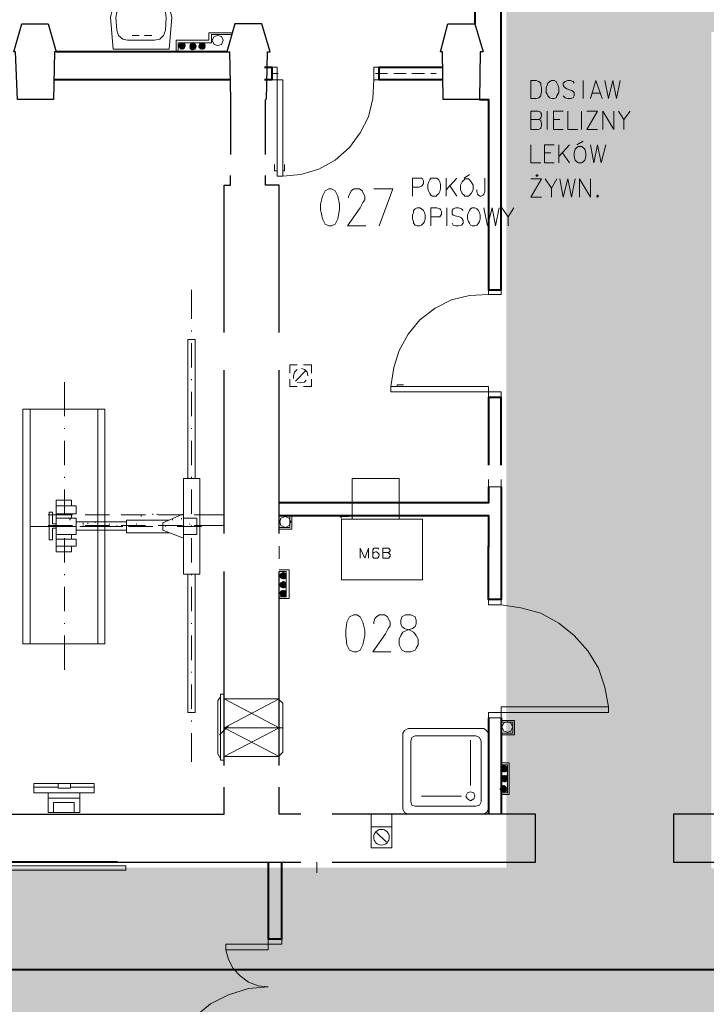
# Model space of a CAD drawing. Header units: millimetres. Extents: x 1 to 17496, y 1 to 30809.
# Tile 29 of 256: x 8907 to 9548, y 4939 to 5858. Entities that reach past the tile are written whole.
import ezdxf

# ---------------------------------------------------------------- set-up
doc = ezdxf.new("R2010")
doc.units = ezdxf.units.MM
doc.linetypes.add('CENTER', pattern=[2, 1.25, -0.25, 0.25, -0.25])
doc.layers.add('0_Przyz_instalacja do central', color=1, linetype='Continuous', lineweight=40)
doc.layers.add('N_SSP_ewakuacja', color=4, linetype='CENTER', lineweight=40)
doc.layers.add('PDF _Geometria', color=7, linetype='Continuous')

msp = doc.modelspace()

# ---------------------------------------------------------------- hatches: boundary and pattern name
at = {"layer": 'N_SSP_ewakuacja', "transparency": 33554457}
h = msp.add_hatch(color=51, dxfattribs=at)
h.dxf.hatch_style = 1
h.paths.add_polyline_path([(6454.08, 5066.87), (6453.99, 5052.9), (6453.99, 4775.48), (9408.52, 4775.48), (9408.52, 4041.96), (9204.46, 4041.96), (9204.46, 3752.55), (9627.24, 3752.55), (9627.24, 4061.96), (9667.25, 4061.96), (9667.25, 4771.48), (13332.18, 4771.48), (13332.18, 4647.44), (13550.9, 4647.44), (13550.9, 4999.53), (13314.84, 4999.53), (13314.84, 5063.55), (12355.93, 5063.55), (12355.93, 5004.87), (12082.53, 5004.87), (12082.53, 5059.55), (10704.85, 5059.55), (10704.85, 5774.4), (10878.22, 5774.4), (10878.22, 6054.47), (10775.29, 6054.47), (10775.29, 6054.6), (10522.93, 6054.6), (10522.93, 5775.2), (10324.13, 5775.2), (10324.13, 5353.59), (10533.35, 5353.59), (10533.35, 5066.16), (9552.26, 5066.16), (9552.26, 5846.74), (9606.89, 5846.74), (9606.89, 6307.65), (9361.06, 6307.65), (9361.06, 5066.87)])

# ---------------------------------------------------------------- linework, layer by layer
at = {"layer": '0_Przyz_instalacja do central'}
msp.add_lwpolyline([(10538.86, 5307.81), (10558.5, 5307.81), (10558.5, 5054.53), (10558.3, 5054.53), (10558.3, 5050.97), (10558.39, 5050.97), (10558.39, 4971.37), (6510.83, 4971.37), (6510.83, 5041.03), (6510.83, 4971.48), (3646.7, 4971.48), (3646.7, 5045.76)], dxfattribs=at)
at = {"layer": 'PDF _Geometria', "lineweight": 40}
for points in [[(9335.84, 5783.68), (9344.26, 5783.68), (9344.26, 5605.97), (9356.05, 5605.97), (9356.05, 5883.9), (9331.63, 5883.9), (9331.63, 5854.42)], [(9100.02, 5828.31), (8940.84, 5828.31)], [(9135.39, 5814), (9142.13, 5814), (9142.13, 5802.21), (9135.39, 5802.21)], [(9302.15, 5802.21), (9242.35, 5802.21), (9242.35, 5814), (9302.15, 5814)], [(9102.54, 5802.21), (8938.31, 5802.21)], [(9356.05, 5442.58), (9356.05, 5505.74), (9344.26, 5505.74), (9344.26, 5442.58)], [(9344.26, 5422.36), (9344.26, 5407.2), (9148.87, 5407.2)], [(9356.05, 5422.36), (9356.05, 5365.93)], [(9148.87, 5395.41), (9344.26, 5395.41), (9344.26, 5365.93)], [(9356.05, 5367.83), (9356.05, 5317.08), (9344.26, 5317.08), (9344.26, 5366.9)], [(9344.26, 5206.75), (9344.26, 5116.64)], [(9356.05, 5206.75), (9356.05, 5116.64)], [(8998.11, 5072), (8874.3, 5072), (8874.3, 5116.64), (8894.51, 5116.64)], [(9138.76, 5072), (9138.76, 5000.41), (9151.39, 5000.41), (9151.39, 5072)]]:
    msp.add_lwpolyline(points, dxfattribs=at)
at = {"layer": 'PDF _Geometria', "lineweight": 18}
for points in [[(8993.9, 5830.84), (8991.37, 5860.32), (8993.05, 5867.06), (8998.11, 5872.95), (9005.69, 5875.48), (9034.32, 5875.48), (9041.9, 5872.95), (9046.96, 5867.9), (9048.64, 5860.32), (9046.11, 5830.84)], [(9007.37, 5839.26), (9032.64, 5839.26), (9037.69, 5840.11), (9041.06, 5843.47), (9042.75, 5848.53), (9043.59, 5860.32), (9042.75, 5865.37), (9039.38, 5868.74), (9034.32, 5870.43), (9005.69, 5870.43), (9000.63, 5868.74), (8997.27, 5865.37), (8996.42, 5860.32), (8997.27, 5848.53), (8998.95, 5843.47), (9003.16, 5840.11)], [(9061.27, 5834.21), (9060.43, 5835.89), (9058.75, 5836.74), (9056.22, 5835.89), (9055.38, 5834.21), (9056.22, 5831.68), (9058.75, 5830.84), (9060.43, 5831.68)], [(9071.38, 5833.37), (9070.54, 5835.05), (9068.01, 5835.89), (9066.33, 5835.05), (9065.49, 5833.37), (9066.33, 5830.84), (9068.01, 5830), (9070.54, 5830.84)], [(9079.8, 5833.37), (9078.96, 5835.89), (9077.28, 5836.74), (9074.75, 5835.89), (9073.91, 5833.37), (9074.75, 5831.68), (9077.28, 5830.84), (9078.96, 5831.68)], [(9096.65, 5839.26), (9094.96, 5842.63), (9091.59, 5843.47), (9088.23, 5842.63), (9086.54, 5839.26), (9088.23, 5835.05), (9091.59, 5834.21), (9094.96, 5835.05)], [(9068.85, 5830.84), (9065.49, 5834.21), (9068.85, 5830.84), (9065.49, 5834.21)], [(9152.23, 5712.09), (9152.23, 5802.21), (9142.13, 5802.21), (9142.13, 5814), (9147.18, 5814), (9147.18, 5712.09)], [(9242.35, 5802.21), (9242.35, 5814), (9237.3, 5814), (9237.3, 5802.21)], [(9383.85, 5784.52), (9383.85, 5801.36), (9388.9, 5801.36), (9391.43, 5800.52), (9393.11, 5798.84), (9393.11, 5797.15), (9393.95, 5794.63), (9393.95, 5790.41), (9393.11, 5788.73), (9393.11, 5787.05), (9391.43, 5785.36), (9388.9, 5784.52)], [(9403.22, 5801.36), (9401.53, 5800.52), (9399.85, 5798.84), (9399.01, 5797.15), (9398.16, 5794.63), (9398.16, 5790.41), (9399.01, 5788.73), (9399.85, 5787.05), (9401.53, 5785.36), (9403.22, 5784.52), (9405.74, 5784.52), (9407.43, 5785.36), (9408.27, 5787.05), (9409.11, 5788.73), (9409.96, 5790.41), (9409.96, 5794.63), (9409.11, 5797.15), (9408.27, 5798.84), (9407.43, 5800.52), (9405.74, 5801.36)], [(9428.48, 5739.88), (9426.8, 5739.04), (9425.12, 5737.35), (9424.27, 5733.99), (9424.27, 5730.62), (9425.12, 5727.25), (9426.8, 5725.56), (9428.48, 5724.72), (9431.01, 5724.72), (9432.7, 5725.56), (9434.38, 5727.25), (9435.22, 5730.62), (9435.22, 5733.99), (9434.38, 5737.35), (9432.7, 5739.04), (9431.01, 5739.88)], [(9292.04, 5710.4), (9290.36, 5710.4), (9289.52, 5708.72), (9288.67, 5707.03), (9287.83, 5704.51), (9287.83, 5700.3), (9288.67, 5697.77), (9289.52, 5696.09), (9290.36, 5694.4), (9292.04, 5693.56), (9295.41, 5693.56), (9296.25, 5694.4), (9297.94, 5696.09), (9298.78, 5697.77), (9299.62, 5700.3), (9299.62, 5704.51), (9298.78, 5707.03), (9297.94, 5708.72), (9296.25, 5710.4)], [(9322.36, 5709.56), (9321.52, 5708.72), (9319.84, 5707.03), (9318.15, 5703.67), (9318.15, 5699.45), (9319.84, 5696.09), (9321.52, 5694.4), (9322.36, 5693.56), (9325.73, 5693.56), (9326.57, 5694.4), (9328.26, 5696.09), (9329.94, 5699.45), (9329.94, 5703.67), (9328.26, 5707.03), (9326.57, 5708.72), (9325.73, 5709.56)], [(9390.58, 5712.93), (9389.74, 5712.93), (9389.74, 5713.77), (9388.9, 5712.93), (9388.9, 5712.09), (9389.74, 5712.09)], [(9195.19, 5700.3), (9191.82, 5698.61), (9189.29, 5693.56), (9187.61, 5685.98), (9187.61, 5680.93), (9189.29, 5672.5), (9191.82, 5667.45), (9195.19, 5665.77), (9197.71, 5665.77), (9201.08, 5667.45), (9203.61, 5672.5), (9205.29, 5680.93), (9205.29, 5685.98), (9203.61, 5693.56), (9201.08, 5698.61), (9197.71, 5700.3)], [(9446.17, 5694.4), (9445.33, 5693.56), (9446.17, 5692.72), (9447.01, 5693.56)], [(9277.73, 5682.61), (9276.04, 5681.77), (9274.36, 5680.08), (9274.36, 5678.4), (9273.51, 5675.87), (9273.51, 5672.5), (9274.36, 5669.98), (9274.36, 5668.29), (9276.04, 5666.61), (9277.73, 5665.77), (9280.25, 5665.77), (9281.94, 5666.61), (9283.62, 5668.29), (9284.46, 5669.98), (9285.31, 5672.5), (9285.31, 5675.87), (9284.46, 5678.4), (9283.62, 5680.08), (9281.94, 5681.77), (9280.25, 5682.61)], [(9329.1, 5682.61), (9327.42, 5681.77), (9326.57, 5680.08), (9325.73, 5678.4), (9324.89, 5675.87), (9324.89, 5672.5), (9325.73, 5669.98), (9326.57, 5668.29), (9327.42, 5666.61), (9329.1, 5665.77), (9331.63, 5665.77), (9333.31, 5666.61), (9335, 5668.29), (9335.84, 5669.98), (9336.68, 5672.5), (9336.68, 5675.87), (9335.84, 5678.4), (9335, 5680.08), (9333.31, 5681.77), (9331.63, 5682.61)], [(9356.05, 5601.76), (9356.05, 5605.97), (9344.26, 5605.97), (9344.26, 5601.76)], [(9253.3, 5515.85), (9344.26, 5515.85), (9344.26, 5505.74), (9356.05, 5505.74), (9356.05, 5510.8), (9253.3, 5510.8)], [(8986.32, 5275.82), (8986.32, 5494.79), (8909.67, 5494.79), (8909.67, 5275.82)], [(9074.75, 5340.67), (9074.75, 5429.94), (9059.59, 5429.94), (9059.59, 5340.67)], [(9260.88, 5392.04), (9260.88, 5429.94), (9217.09, 5429.94), (9217.09, 5392.04)], [(8959.37, 5397.1), (8959.37, 5404.68), (8940.84, 5404.68), (8940.84, 5397.1)], [(9059.59, 5397.1), (9040.22, 5388.67), (9040.22, 5381.94), (9059.59, 5374.36)], [(9159.81, 5389.52), (9158.13, 5392.88), (9154.76, 5394.57), (9150.55, 5392.88), (9149.71, 5389.52), (9150.55, 5386.15), (9154.76, 5384.46), (9158.13, 5386.15)], [(9168.24, 5395.41), (9185.92, 5395.41)], [(8959.37, 5377.72), (8959.37, 5392.88), (8940.84, 5392.88), (8940.84, 5377.72)], [(9006.53, 5381.94), (9006.53, 5389.52), (8959.37, 5389.52), (8959.37, 5381.94)], [(9072.22, 5377.72), (9072.22, 5392.88), (9059.59, 5392.88), (9059.59, 5377.72)], [(9282.78, 5335.61), (9282.78, 5392.04), (9206.98, 5392.04), (9206.98, 5335.61)], [(8959.37, 5366.78), (8959.37, 5373.51), (8940.84, 5373.51), (8940.84, 5366.78)], [(9155.6, 5338.98), (9154.76, 5341.51), (9153.08, 5342.35), (9150.55, 5341.51), (9149.71, 5338.98), (9150.55, 5337.3), (9153.08, 5336.46), (9154.76, 5337.3)], [(9155.6, 5330.56), (9154.76, 5333.09), (9153.08, 5333.93), (9150.55, 5333.09), (9149.71, 5330.56), (9150.55, 5328.88), (9153.08, 5328.03), (9154.76, 5328.88)], [(9155.6, 5322.98), (9154.76, 5324.66), (9153.08, 5325.51), (9150.55, 5324.66), (9149.71, 5322.98), (9150.55, 5320.45), (9153.08, 5319.61), (9154.76, 5320.45)], [(9155.6, 5323.82), (9152.23, 5319.61), (9155.6, 5323.82), (9152.23, 5320.45), (9155.6, 5323.82), (9151.39, 5320.45)], [(9356.05, 5312.03), (9356.05, 5317.08), (9344.26, 5317.08), (9344.26, 5312.03)], [(9218.77, 5302.77), (9214.56, 5301.08), (9212.03, 5296.03), (9211.19, 5288.45), (9211.19, 5283.4), (9212.03, 5274.97), (9214.56, 5269.92), (9218.77, 5268.24), (9221.3, 5268.24), (9224.67, 5269.92), (9227.19, 5274.97), (9228.88, 5283.4), (9228.88, 5288.45), (9227.19, 5296.03), (9224.67, 5301.08), (9221.3, 5302.77)], [(9266.78, 5302.77), (9263.41, 5301.08), (9262.57, 5297.71), (9262.57, 5294.34), (9263.41, 5291.82), (9265.93, 5290.13), (9270.99, 5288.45), (9274.36, 5286.76), (9276.88, 5283.4), (9278.57, 5280.03), (9278.57, 5274.97), (9276.88, 5271.6), (9276.04, 5269.92), (9271.83, 5268.24), (9266.78, 5268.24), (9263.41, 5269.92), (9262.57, 5271.6), (9260.88, 5274.97), (9260.88, 5280.03), (9262.57, 5283.4), (9264.25, 5286.76), (9268.46, 5288.45), (9273.51, 5290.13), (9276.04, 5291.82), (9276.88, 5294.34), (9276.88, 5297.71), (9276.04, 5301.08), (9271.83, 5302.77)], [(9148.87, 5170.54), (9148.87, 5224.44), (9097.49, 5224.44), (9097.49, 5170.54)], [(9456.28, 5216.86), (9356.05, 5216.86), (9356.05, 5206.75), (9344.26, 5206.75), (9344.26, 5211.81), (9456.28, 5211.81)], [(9367, 5198.33), (9365.32, 5201.7), (9361.95, 5203.38), (9358.58, 5201.7), (9356.9, 5198.33), (9358.58, 5194.12), (9361.95, 5193.28), (9365.32, 5194.12)], [(9269.3, 5116.64), (9340.05, 5116.64), (9342.58, 5118.32), (9344.26, 5121.69), (9344.26, 5192.44), (9342.58, 5194.96), (9340.05, 5196.65), (9269.3, 5196.65), (9265.93, 5194.96), (9264.25, 5192.44), (9264.25, 5121.69), (9265.93, 5118.32)], [(9276.04, 5124.22), (9332.47, 5124.22), (9335.84, 5125.06), (9337.52, 5128.43), (9337.52, 5184.86), (9335.84, 5188.22), (9332.47, 5189.91), (9276.04, 5189.91), (9272.67, 5188.22), (9271.83, 5184.86), (9271.83, 5128.43), (9272.67, 5125.06)], [(9361.95, 5158.75), (9361.11, 5161.27), (9358.58, 5162.12), (9356.9, 5161.27), (9356.05, 5158.75), (9356.9, 5157.06), (9358.58, 5156.22), (9361.11, 5157.06)], [(9359.42, 5162.12), (9356.05, 5157.9), (9359.42, 5162.12), (9356.05, 5158.75), (9359.42, 5162.12), (9356.05, 5158.75)], [(9358.58, 5162.12), (9356.05, 5158.75), (9358.58, 5162.12), (9356.05, 5159.59)], [(9361.95, 5150.32), (9361.11, 5152.01), (9359.42, 5152.85), (9356.9, 5152.01), (9356.05, 5150.32), (9356.9, 5147.8), (9359.42, 5146.96), (9361.11, 5147.8)], [(9361.95, 5150.32), (9359.42, 5146.96), (9361.95, 5150.32), (9358.58, 5146.96), (9361.95, 5150.32), (9358.58, 5146.96)], [(8976.21, 5136.85), (8976.21, 5145.27), (8919.78, 5145.27), (8919.78, 5136.85)], [(8962.73, 5118.32), (8962.73, 5136.85), (8933.26, 5136.85), (8933.26, 5118.32)], [(8954.31, 5141.06), (8954.31, 5145.27), (8942.52, 5145.27), (8942.52, 5141.06)], [(9327.42, 5137.69), (9324.89, 5136.85), (9323.21, 5133.48), (9324.89, 5130.95), (9327.42, 5129.27), (9330.79, 5130.95), (9331.63, 5133.48), (9330.79, 5136.85)], [(9361.11, 5140.22), (9360.26, 5142.74), (9358.58, 5143.59), (9356.05, 5142.74), (9355.21, 5140.22), (9356.05, 5138.53), (9358.58, 5137.69), (9360.26, 5138.53)], [(9361.11, 5141.06), (9357.74, 5137.69), (9361.11, 5141.06), (9357.74, 5137.69), (9361.11, 5141.06), (9357.74, 5137.69)], [(8957.68, 5118.32), (8957.68, 5127.58), (8938.31, 5127.58), (8938.31, 5118.32)], [(9254.14, 5085.47), (9254.14, 5104.84), (9234.77, 5104.84), (9234.77, 5085.47)], [(9005.69, 5064.42), (9005.69, 5068.63), (8856.61, 5068.63), (8856.61, 5064.42)], [(9138.76, 5035.78), (9138.76, 5017.25)], [(9151.39, 5017.25), (9151.39, 5035.78)]]:
    msp.add_lwpolyline(points, close=True, dxfattribs=at)
at = {"layer": 'PDF _Geometria', "lineweight": 25}
for points in [[(8904.62, 5783.68), (8902.94, 5828.31), (8901.25, 5828.31), (8908.83, 5854.42), (8921.47, 5854.42), (8933.26, 5854.42), (8940.84, 5828.31), (8939.15, 5828.31), (8938.31, 5783.68)], [(9302.15, 5783.68), (9301.31, 5828.31), (9299.62, 5828.31), (9306.36, 5854.42), (9318.99, 5854.42), (9331.63, 5854.42), (9339.21, 5828.31), (9336.68, 5828.31), (9335.84, 5783.68)], [(9561.56, 5072), (9561.56, 5116.64), (9516.92, 5116.64), (9516.92, 5072)]]:
    msp.add_lwpolyline(points, close=True, dxfattribs=at)
for points in [[(9137.07, 5783.68), (9137.92, 5828.31), (9140.44, 5828.31), (9132.86, 5854.42), (9120.23, 5854.42), (9107.6, 5854.42), (9100.02, 5828.31), (9102.54, 5828.31), (9103.39, 5783.68), (9103.39, 5732.3)], [(9136.23, 5732.3), (9136.23, 5783.68)], [(9097.49, 5566.38), (9097.49, 5703.67), (9103.39, 5703.67), (9103.39, 5712.93)], [(9148.87, 5566.38), (9148.87, 5703.67), (9136.23, 5703.67), (9136.23, 5712.93)], [(9097.49, 5378.57), (9097.49, 5531.01)], [(9148.87, 5378.57), (9148.87, 5531.01)], [(9097.49, 5162.12), (9097.49, 5343.19)], [(9148.87, 5162.12), (9148.87, 5343.19)], [(8894.51, 5116.64), (9097.49, 5116.64), (9097.49, 5141.9)], [(9169.08, 5116.64), (9148.87, 5116.64), (9148.87, 5141.9)], [(9198.56, 5072), (9388.06, 5072), (9388.06, 5116.64), (9198.56, 5116.64)], [(8993.9, 5072), (9169.08, 5072)]]:
    msp.add_lwpolyline(points, dxfattribs=at)
at = {"layer": 'PDF _Geometria', "lineweight": 18}
for points in [[(9052.85, 5828.31), (9052.85, 5839.26), (9083.17, 5839.26), (9083.17, 5846), (9105.07, 5846)], [(9054.54, 5828.31), (9054.54, 5836.74), (9085.7, 5836.74), (9085.7, 5844.32), (9105.07, 5844.32)], [(9011.58, 5843.47), (9018.32, 5843.47)], [(9030.11, 5843.47), (9023.37, 5843.47)], [(9059.59, 5830.84), (9055.38, 5835.05), (9059.59, 5830.84), (9055.38, 5835.05), (9059.59, 5831.68), (9056.22, 5835.05), (9059.59, 5831.68), (9056.22, 5835.05)], [(9060.43, 5831.68), (9056.22, 5835.89), (9060.43, 5831.68), (9056.22, 5835.89), (9060.43, 5831.68), (9056.22, 5835.89), (9060.43, 5831.68), (9056.22, 5835.89), (9060.43, 5832.53), (9057.06, 5835.89)], [(9060.43, 5832.53), (9057.06, 5836.74), (9061.27, 5832.53), (9057.06, 5836.74), (9061.27, 5832.53), (9057.06, 5836.74), (9061.27, 5832.53)], [(9061.27, 5833.37), (9057.91, 5836.74), (9061.27, 5833.37), (9057.91, 5836.74), (9061.27, 5833.37), (9057.91, 5836.74), (9061.27, 5834.21), (9058.75, 5836.74), (9061.27, 5834.21), (9058.75, 5836.74), (9061.27, 5834.21)], [(9061.27, 5835.05), (9059.59, 5836.74), (9061.27, 5835.05)], [(9060.43, 5835.89), (9060.43, 5836.74)], [(9070.54, 5830.84), (9066.33, 5835.05), (9069.7, 5830.84), (9065.49, 5834.21), (9069.7, 5830.84), (9065.49, 5835.05), (9069.7, 5830.84), (9065.49, 5835.05), (9069.7, 5830.84), (9065.49, 5835.05)], [(9070.54, 5832.53), (9067.17, 5835.89), (9070.54, 5832.53), (9067.17, 5835.89), (9070.54, 5832.53), (9067.17, 5835.89), (9070.54, 5831.68), (9066.33, 5835.05), (9070.54, 5831.68), (9066.33, 5835.89), (9070.54, 5831.68), (9066.33, 5835.89), (9070.54, 5831.68), (9066.33, 5835.89)], [(9071.38, 5832.53), (9068.01, 5835.89), (9071.38, 5833.37), (9068.01, 5835.89), (9071.38, 5833.37), (9068.01, 5835.89)], [(9071.38, 5833.37), (9068.85, 5835.89), (9070.54, 5834.21), (9068.85, 5835.89)], [(9070.54, 5834.21), (9069.7, 5835.89), (9070.54, 5835.05)], [(9078.96, 5831.68), (9074.75, 5835.05), (9078.96, 5831.68), (9074.75, 5835.89), (9078.96, 5831.68), (9074.75, 5835.89)], [(9074.75, 5834.21), (9078.12, 5830.84), (9074.75, 5835.05), (9078.12, 5830.84), (9074.75, 5835.05), (9078.12, 5830.84)], [(9078.96, 5830.84), (9074.75, 5835.05), (9078.96, 5830.84)], [(9078.96, 5831.68), (9075.59, 5835.89), (9078.96, 5831.68)], [(9079.8, 5831.68), (9075.59, 5835.89), (9079.8, 5831.68)], [(9079.8, 5832.53), (9075.59, 5835.89), (9079.8, 5832.53), (9075.59, 5835.89), (9079.8, 5832.53), (9076.43, 5835.89)], [(9079.8, 5832.53), (9076.43, 5836.74), (9079.8, 5832.53)], [(9079.8, 5833.37), (9076.43, 5836.74), (9079.8, 5833.37), (9076.43, 5836.74)], [(9079.8, 5833.37), (9077.28, 5836.74), (9079.8, 5833.37)], [(9078.96, 5835.89), (9079.8, 5835.05), (9078.12, 5835.89), (9079.8, 5834.21), (9077.28, 5836.74), (9079.8, 5834.21), (9078.12, 5836.74)], [(9057.06, 5830.84), (9055.38, 5833.37), (9057.91, 5830.84), (9055.38, 5833.37), (9057.91, 5830.84), (9055.38, 5834.21), (9058.75, 5830.84), (9055.38, 5834.21), (9058.75, 5830.84), (9055.38, 5834.21), (9058.75, 5830.84)], [(9056.22, 5832.53), (9057.06, 5831.68), (9055.38, 5832.53)], [(9067.17, 5830), (9065.49, 5832.53), (9068.01, 5830), (9065.49, 5833.37), (9068.01, 5830), (9065.49, 5833.37), (9068.85, 5830), (9065.49, 5833.37)], [(9065.49, 5831.68), (9067.17, 5830.84), (9065.49, 5832.53), (9067.17, 5830.84)], [(9066.33, 5830.84), (9066.33, 5831.68)], [(9077.28, 5830.84), (9073.91, 5833.37), (9077.28, 5830.84), (9073.91, 5834.21), (9077.28, 5830.84), (9073.91, 5834.21), (9078.12, 5830.84), (9073.91, 5834.21)], [(9076.43, 5830.84), (9073.91, 5833.37), (9076.43, 5830.84)], [(9074.75, 5831.68), (9075.59, 5830.84), (9074.75, 5832.53), (9076.43, 5830.84), (9073.91, 5832.53)], [(9147.18, 5814), (9135.39, 5814)], [(9148.02, 5808.1), (9142.13, 5808.1)], [(9249.93, 5814), (9238.14, 5814)], [(9249.93, 5808.1), (9238.98, 5808.1)], [(9266.78, 5814), (9255.83, 5814)], [(9267.62, 5808.1), (9255.83, 5808.1)], [(9283.62, 5814), (9272.67, 5814)], [(9284.46, 5808.1), (9272.67, 5808.1)], [(9302.15, 5814), (9289.52, 5814)], [(9295.41, 5808.1), (9290.36, 5808.1)], [(9147.18, 5802.21), (9135.39, 5802.21)], [(9237.3, 5802.21), (9236.46, 5784.52), (9232.25, 5767.67), (9224.67, 5752.51), (9214.56, 5739.04), (9201.08, 5727.25), (9185.92, 5718.83), (9169.08, 5713.77), (9152.23, 5712.09)], [(9249.93, 5802.21), (9238.14, 5802.21)], [(9266.78, 5802.21), (9255.83, 5802.21)], [(9283.62, 5802.21), (9272.67, 5802.21)], [(9302.15, 5802.21), (9289.52, 5802.21)], [(9424.27, 5798.84), (9423.43, 5800.52), (9420.9, 5801.36), (9418.38, 5801.36), (9415.85, 5800.52), (9414.17, 5798.84), (9414.17, 5797.15), (9415.01, 5795.47), (9415.85, 5794.63), (9417.54, 5793.78), (9421.75, 5792.1), (9423.43, 5791.26), (9424.27, 5790.41), (9424.27, 5787.05), (9423.43, 5785.36), (9420.9, 5784.52), (9418.38, 5784.52), (9415.85, 5785.36), (9414.17, 5787.05)], [(9432.7, 5801.36), (9432.7, 5784.52)], [(9439.43, 5784.52), (9444.49, 5801.36), (9450.38, 5784.52)], [(9452.91, 5801.36), (9456.28, 5784.52), (9460.49, 5801.36), (9463.86, 5784.52), (9467.23, 5801.36)], [(9441.12, 5789.57), (9448.7, 5789.57)], [(9390.58, 5765.15), (9393.11, 5764.31), (9393.11, 5763.46), (9393.95, 5761.78), (9393.95, 5759.25), (9393.11, 5757.57), (9393.11, 5756.73), (9390.58, 5755.88), (9383.85, 5755.88), (9383.85, 5772.73), (9390.58, 5772.73), (9393.11, 5771.89), (9393.11, 5771.04), (9393.95, 5770.2), (9393.95, 5768.52), (9393.11, 5766.83), (9393.11, 5765.99), (9390.58, 5765.15), (9383.85, 5765.15)], [(9399.01, 5772.73), (9399.01, 5755.88)], [(9414.17, 5755.88), (9404.9, 5755.88), (9404.9, 5772.73), (9414.17, 5772.73)], [(9418.38, 5772.73), (9418.38, 5755.88), (9427.64, 5755.88)], [(9431.01, 5772.73), (9431.01, 5755.88)], [(9446.17, 5755.88), (9436.06, 5755.88), (9446.17, 5772.73), (9436.06, 5772.73)], [(9451.22, 5755.88), (9451.22, 5772.73), (9461.33, 5755.88), (9461.33, 5772.73)], [(9465.54, 5772.73), (9470.6, 5765.15), (9470.6, 5755.88)], [(9476.49, 5772.73), (9470.6, 5765.15)], [(9404.9, 5765.15), (9410.8, 5765.15)], [(9426.8, 5741.57), (9432.7, 5744.93)], [(9383.85, 5741.57), (9383.85, 5724.72), (9393.11, 5724.72)], [(9405.74, 5724.72), (9396.48, 5724.72), (9396.48, 5741.57), (9405.74, 5741.57)], [(9396.48, 5733.99), (9402.38, 5733.99)], [(9409.96, 5741.57), (9409.96, 5724.72)], [(9420.06, 5741.57), (9409.96, 5730.62)], [(9413.32, 5733.99), (9420.06, 5724.72)], [(9439.43, 5741.57), (9442.8, 5724.72), (9446.17, 5741.57), (9449.54, 5724.72), (9453.75, 5741.57)], [(9147.18, 5717.14), (9144.65, 5717.14), (9144.65, 5723.04)], [(9152.23, 5717.14), (9153.92, 5717.14), (9153.92, 5723.04)], [(9273.51, 5693.56), (9273.51, 5710.4), (9281.94, 5710.4), (9282.78, 5709.56), (9283.62, 5707.88), (9283.62, 5705.35), (9282.78, 5703.67), (9281.94, 5702.82), (9279.41, 5701.98), (9273.51, 5701.98)], [(9304.68, 5710.4), (9304.68, 5693.56)], [(9314.78, 5710.4), (9304.68, 5699.45)], [(9321.52, 5710.4), (9326.57, 5713.77)], [(9340.89, 5710.4), (9340.89, 5697.77), (9340.05, 5695.24), (9339.21, 5694.4), (9337.52, 5693.56), (9336.68, 5693.56), (9335, 5694.4), (9334.15, 5695.24), (9333.31, 5697.77), (9333.31, 5699.45)], [(9383.85, 5709.56), (9393.95, 5709.56), (9383.85, 5692.72), (9393.95, 5692.72)], [(9397.32, 5709.56), (9403.22, 5701.14), (9403.22, 5692.72)], [(9408.27, 5709.56), (9403.22, 5701.14)], [(9410.8, 5709.56), (9414.17, 5692.72), (9418.38, 5709.56), (9421.75, 5692.72), (9425.12, 5709.56)], [(9429.33, 5692.72), (9429.33, 5709.56), (9439.43, 5692.72), (9439.43, 5709.56)], [(9213.72, 5691.87), (9213.72, 5693.56), (9215.4, 5696.93), (9216.24, 5698.61), (9218.77, 5700.3), (9223.82, 5700.3), (9226.35, 5698.61), (9227.19, 5696.93), (9228.88, 5693.56), (9228.88, 5690.19), (9227.19, 5687.66), (9224.67, 5682.61), (9212.87, 5665.77), (9229.72, 5665.77)], [(9242.35, 5665.77), (9254.99, 5700.3), (9237.3, 5700.3)], [(9308.05, 5703.67), (9314.78, 5693.56)], [(9290.36, 5665.77), (9290.36, 5682.61), (9296.25, 5682.61), (9298.78, 5681.77), (9299.62, 5680.93), (9300.47, 5679.24), (9300.47, 5676.71), (9299.62, 5675.03), (9298.78, 5674.19), (9290.36, 5674.19)], [(9305.52, 5682.61), (9305.52, 5665.77)], [(9320.68, 5680.08), (9318.99, 5681.77), (9316.47, 5682.61), (9313.94, 5682.61), (9311.41, 5681.77), (9310.57, 5680.08), (9310.57, 5676.71), (9311.41, 5675.87), (9313.1, 5675.03), (9317.31, 5674.19), (9318.99, 5673.35), (9319.84, 5672.5), (9320.68, 5670.82), (9320.68, 5668.29), (9318.99, 5666.61), (9316.47, 5665.77), (9313.94, 5665.77), (9311.41, 5666.61), (9310.57, 5668.29)], [(9340.05, 5682.61), (9343.42, 5665.77), (9347.63, 5682.61), (9351, 5665.77), (9354.37, 5682.61)], [(9356.9, 5682.61), (9362.79, 5674.19), (9362.79, 5665.77)], [(9367.84, 5682.61), (9362.79, 5674.19)], [(9067.17, 5605.97), (9067.17, 5579.02)], [(9344.26, 5601.76), (9326.57, 5600.91), (9309.73, 5596.7), (9294.57, 5589.12), (9280.25, 5578.17), (9269.3, 5564.7), (9260.88, 5549.54), (9255.83, 5533.54), (9253.3, 5515.85)], [(9070.54, 5429.94), (9070.54, 5559.64), (9063.8, 5559.64), (9063.8, 5429.94)], [(9067.17, 5567.22), (9067.17, 5568.07)], [(9067.17, 5556.28), (9067.17, 5533.54)], [(9165.71, 5536.06), (9158.97, 5536.06), (9158.97, 5528.48)], [(9165.71, 5531.85), (9163.18, 5529.32), (9162.34, 5525.96), (9162.34, 5523.43)], [(9175.82, 5526.8), (9175.82, 5525.96), (9174.97, 5529.32), (9172.45, 5531.85), (9169.92, 5532.69)], [(9179.19, 5528.48), (9179.19, 5536.06), (9171.61, 5536.06)], [(9067.17, 5521.74), (9067.17, 5522.59)], [(9158.97, 5522.59), (9158.97, 5515.85), (9165.71, 5515.85)], [(9174.13, 5531.01), (9164.03, 5520.9)], [(9171.61, 5515.85), (9179.19, 5515.85), (9179.19, 5522.59)], [(8948.42, 5488.06), (8948.42, 5520.06)], [(9165.71, 5520.06), (9169.08, 5519.22), (9172.45, 5520.06), (9174.13, 5521.74)], [(9259.2, 5515.85), (9259.2, 5517.53), (9265.09, 5517.53)], [(9067.17, 5510.8), (9067.17, 5488.06)], [(8916.41, 5275.82), (8916.41, 5494.79)], [(8979.58, 5275.82), (8979.58, 5494.79)], [(8948.42, 5476.26), (8948.42, 5477.11)], [(9067.17, 5476.26), (9067.17, 5477.11)], [(8948.42, 5442.58), (8948.42, 5465.32)], [(9067.17, 5465.32), (9067.17, 5442.58)], [(8948.42, 5430.78), (8948.42, 5431.63)], [(9067.17, 5430.78), (9067.17, 5431.63)], [(9344.26, 5429.1), (9344.26, 5422.36), (9356.05, 5422.36), (9356.05, 5429.1)], [(8948.42, 5397.1), (8948.42, 5419.84)], [(9067.17, 5419.84), (9067.17, 5397.1)], [(8955.15, 5404.68), (8955.15, 5409.73), (8940.84, 5409.73), (8940.84, 5361.72), (8955.15, 5361.72), (8955.15, 5366.78)], [(9168.24, 5407.2), (9185.92, 5407.2)], [(9319.84, 5407.2), (9332.47, 5407.2)], [(8933.26, 5396.25), (8956, 5396.25)], [(8940.84, 5383.62), (8937.47, 5383.62), (8937.47, 5372.67), (8934.1, 5372.67), (8934.1, 5385.3), (8934.1, 5398.78), (8937.47, 5398.78), (8937.47, 5387.83), (8940.84, 5387.83)], [(8955.15, 5392.88), (8955.15, 5397.1)], [(8967.79, 5396.25), (8990.53, 5396.25)], [(9001.48, 5396.25), (9024.22, 5396.25)], [(9020.01, 5394.57), (9020.01, 5395.41)], [(9030.95, 5396.25), (9030.95, 5397.1)], [(9035.17, 5396.25), (9035.17, 5397.1)], [(9036.01, 5396.25), (9058.75, 5396.25)], [(9069.7, 5396.25), (9097.49, 5396.25)], [(9158.97, 5395.41), (9158.97, 5384.46), (9148.87, 5384.46)], [(9160.66, 5395.41), (9160.66, 5382.78), (9148.87, 5382.78)], [(9197.71, 5395.41), (9185.92, 5395.41)], [(9206.98, 5392.88), (9206.14, 5394.57), (9213.72, 5394.57)], [(9332.47, 5395.41), (9319.84, 5395.41)], [(8939.99, 5385.3), (8917.25, 5385.3)], [(8933.26, 5386.15), (8956, 5386.15)], [(8936.63, 5385.3), (8959.37, 5385.3)], [(8948.42, 5385.3), (8948.42, 5386.15)], [(8951.79, 5385.3), (8951.79, 5386.15)], [(8952.63, 5392.88), (8952.63, 5393.73)], [(8953.47, 5391.2), (8953.47, 5392.04)], [(8954.31, 5392.04), (8954.31, 5392.88)], [(8985.47, 5385.3), (8962.73, 5385.3)], [(8966.1, 5387.83), (8966.1, 5388.67)], [(8966.1, 5386.15), (8966.1, 5386.99)], [(8967.79, 5386.15), (8990.53, 5386.15)], [(8970.31, 5387.83), (8970.31, 5388.67)], [(8971.16, 5385.3), (8971.16, 5386.15)], [(8977.05, 5388.67), (8977.05, 5389.52)], [(8982.11, 5385.3), (9003.16, 5385.3)], [(8990.53, 5386.99), (8990.53, 5387.83)], [(8997.27, 5385.3), (8997.27, 5386.15)], [(9001.48, 5386.15), (9024.22, 5386.15)], [(9046.11, 5379.41), (9006.53, 5379.41), (9006.53, 5391.2), (9046.11, 5391.2)], [(9030.95, 5385.3), (9008.21, 5385.3)], [(9015.79, 5386.99), (9015.79, 5387.83)], [(9036.01, 5386.15), (9058.75, 5386.15)], [(9040.22, 5386.99), (9040.22, 5387.83)], [(9042.75, 5385.3), (9042.75, 5386.15)], [(9049.48, 5391.2), (9049.48, 5392.04)], [(9076.43, 5385.3), (9053.69, 5385.3)], [(9057.91, 5392.04), (9057.91, 5392.88)], [(9065.49, 5386.99), (9065.49, 5387.83)], [(9067.17, 5385.3), (9067.17, 5386.15)], [(9069.7, 5386.15), (9097.49, 5386.15)], [(8955.15, 5373.51), (8955.15, 5377.72)], [(9206.98, 5376.04), (9206.98, 5366.78)], [(8948.42, 5351.62), (8948.42, 5374.36)], [(9067.17, 5374.36), (9067.17, 5351.62)], [(9148.87, 5354.98), (9148.87, 5366.78)], [(9224.67, 5355.83), (9224.67, 5365.09), (9228.88, 5355.83), (9232.25, 5365.09), (9232.25, 5355.83)], [(9241.51, 5364.25), (9241.51, 5365.09), (9237.3, 5365.09), (9236.46, 5363.41), (9236.46, 5356.67), (9237.3, 5355.83), (9240.67, 5355.83), (9241.51, 5356.67), (9242.35, 5358.35), (9242.35, 5359.2), (9241.51, 5360.04), (9240.67, 5360.88), (9239.83, 5361.72), (9238.98, 5361.72), (9237.3, 5360.88), (9236.46, 5360.04), (9236.46, 5359.2)], [(9249.93, 5360.88), (9251.62, 5360.04), (9252.46, 5359.2), (9252.46, 5357.51), (9251.62, 5356.67), (9251.62, 5355.83), (9245.72, 5355.83), (9245.72, 5365.09), (9251.62, 5365.09), (9251.62, 5364.25), (9252.46, 5363.41), (9252.46, 5362.56), (9251.62, 5361.72), (9251.62, 5360.88), (9245.72, 5360.88)], [(8948.42, 5339.82), (8948.42, 5340.67)], [(9063.8, 5340.67), (9063.8, 5211.81), (9070.54, 5211.81), (9070.54, 5340.67)], [(9067.17, 5339.82), (9067.17, 5340.67)], [(9148.87, 5344.88), (9158.13, 5344.88), (9158.13, 5317.93), (9148.87, 5317.93)], [(9148.87, 5343.19), (9155.6, 5343.19), (9155.6, 5319.61), (9148.87, 5319.61)], [(9153.08, 5342.35), (9149.71, 5338.98), (9153.08, 5342.35), (9149.71, 5338.98), (9153.08, 5342.35), (9149.71, 5339.82), (9152.23, 5342.35), (9150.55, 5339.82), (9152.23, 5342.35)], [(9155.6, 5341.51), (9151.39, 5337.3), (9154.76, 5341.51), (9150.55, 5337.3), (9154.76, 5341.51), (9150.55, 5337.3), (9154.76, 5341.51), (9150.55, 5337.3), (9154.76, 5341.51), (9150.55, 5338.14), (9153.92, 5341.51), (9150.55, 5338.14), (9153.92, 5342.35), (9150.55, 5338.14), (9153.92, 5342.35), (9150.55, 5338.98), (9153.92, 5342.35)], [(9151.39, 5341.51), (9150.55, 5340.67), (9151.39, 5341.51)], [(9153.08, 5336.46), (9155.6, 5339.82), (9152.23, 5336.46), (9155.6, 5339.82), (9152.23, 5336.46), (9155.6, 5339.82), (9152.23, 5336.46), (9155.6, 5340.67), (9151.39, 5336.46), (9155.6, 5340.67), (9151.39, 5336.46), (9155.6, 5340.67), (9151.39, 5337.3), (9155.6, 5340.67)], [(9153.92, 5336.46), (9155.6, 5338.98), (9153.08, 5336.46), (9155.6, 5338.98), (9153.08, 5336.46), (9155.6, 5338.98)], [(9153.08, 5333.93), (9149.71, 5330.56), (9153.08, 5333.93), (9149.71, 5330.56)], [(9153.08, 5333.93), (9149.71, 5331.4), (9153.08, 5333.93)], [(9149.71, 5331.4), (9152.23, 5333.93), (9150.55, 5331.4), (9152.23, 5333.93), (9150.55, 5332.24), (9151.39, 5333.09)], [(9154.76, 5333.09), (9150.55, 5329.72), (9154.76, 5333.09), (9150.55, 5329.72), (9153.92, 5333.93), (9150.55, 5329.72), (9153.92, 5333.93), (9150.55, 5329.72)], [(9153.92, 5333.93), (9150.55, 5330.56), (9153.92, 5333.93)], [(9151.39, 5328.88), (9154.76, 5333.09), (9150.55, 5328.88), (9154.76, 5333.09), (9150.55, 5328.88), (9154.76, 5333.09), (9150.55, 5328.88)], [(9155.6, 5333.09), (9151.39, 5328.88), (9155.6, 5333.09)], [(9155.6, 5332.24), (9152.23, 5328.03), (9155.6, 5332.24), (9151.39, 5328.03), (9155.6, 5332.24), (9151.39, 5328.03)], [(9155.6, 5332.24), (9151.39, 5328.88), (9155.6, 5332.24)], [(9155.6, 5330.56), (9153.92, 5328.03), (9155.6, 5330.56), (9153.08, 5328.03), (9155.6, 5330.56), (9153.08, 5328.03), (9155.6, 5331.4), (9152.23, 5328.03), (9155.6, 5331.4), (9152.23, 5328.03), (9155.6, 5331.4)], [(9155.6, 5338.14), (9153.92, 5336.46), (9155.6, 5338.14)], [(9155.6, 5329.72), (9153.92, 5328.03), (9155.6, 5329.72)], [(9155.6, 5337.3), (9154.76, 5337.3)], [(9154.76, 5328.88), (9154.76, 5329.72)], [(8948.42, 5306.14), (8948.42, 5328.88)], [(9067.17, 5328.88), (9067.17, 5306.14)], [(9153.08, 5325.51), (9149.71, 5322.14), (9153.08, 5325.51), (9149.71, 5322.98), (9153.08, 5325.51), (9149.71, 5322.98), (9152.23, 5325.51), (9150.55, 5323.82), (9152.23, 5325.51)], [(9155.6, 5324.66), (9151.39, 5320.45), (9155.6, 5324.66), (9151.39, 5320.45), (9155.6, 5324.66), (9151.39, 5320.45), (9154.76, 5324.66), (9150.55, 5320.45), (9154.76, 5324.66), (9150.55, 5321.3), (9154.76, 5325.51), (9150.55, 5321.3), (9154.76, 5325.51), (9150.55, 5321.3), (9153.92, 5325.51), (9150.55, 5321.3), (9153.92, 5325.51), (9150.55, 5322.14), (9153.92, 5325.51), (9150.55, 5322.14), (9153.92, 5325.51)], [(9150.55, 5323.82), (9151.39, 5325.51), (9150.55, 5324.66)], [(9155.6, 5322.98), (9152.23, 5319.61), (9155.6, 5322.98)], [(9155.6, 5322.98), (9153.08, 5319.61), (9155.6, 5322.98), (9153.08, 5319.61)], [(9155.6, 5322.14), (9153.08, 5319.61), (9155.6, 5322.14)], [(9154.76, 5320.45), (9155.6, 5321.3), (9153.92, 5320.45), (9155.6, 5322.14), (9153.92, 5319.61)], [(9356.05, 5312.03), (9374.58, 5309.5), (9393.11, 5304.45), (9409.96, 5295.19), (9424.27, 5283.4), (9436.91, 5269.08), (9447.01, 5253.08), (9452.91, 5235.39), (9456.28, 5216.86)], [(9237.3, 5294.34), (9237.3, 5296.03), (9238.14, 5299.4), (9239.83, 5301.08), (9242.35, 5302.77), (9247.41, 5302.77), (9249.93, 5301.08), (9250.77, 5299.4), (9252.46, 5296.03), (9252.46, 5292.66), (9250.77, 5290.13), (9248.25, 5285.08), (9236.46, 5268.24), (9253.3, 5268.24)], [(8948.42, 5294.34), (8948.42, 5295.19)], [(9067.17, 5294.34), (9067.17, 5295.19)], [(8948.42, 5251.39), (8948.42, 5283.4)], [(9067.17, 5283.4), (9067.17, 5260.66)], [(9067.17, 5248.86), (9067.17, 5249.71)], [(9067.17, 5237.92), (9067.17, 5215.18)], [(9097.49, 5170.54), (9148.87, 5197.49), (9097.49, 5224.44), (9097.49, 5228.65), (9094.12, 5228.65), (9094.12, 5167.17), (9097.49, 5167.17), (9097.49, 5170.54), (9148.87, 5170.54), (9097.49, 5197.49), (9148.87, 5224.44), (9148.87, 5223.6), (9152.23, 5220.23), (9152.23, 5174.75), (9148.87, 5171.38)], [(9094.12, 5168.85), (9091.59, 5173.06), (9091.59, 5222.76), (9094.12, 5226.12)], [(9067.17, 5203.38), (9067.17, 5204.23)], [(9097.49, 5185.7), (9097.49, 5203.38)], [(9356.05, 5204.23), (9368.69, 5204.23), (9368.69, 5190.75), (9356.05, 5190.75)], [(9356.05, 5202.54), (9367, 5202.54), (9367, 5192.44), (9356.05, 5192.44)], [(9067.17, 5192.44), (9067.17, 5165.48)], [(9093.28, 5190.75), (9101.7, 5199.17)], [(9097.49, 5197.49), (9152.23, 5197.49)], [(9327.42, 5185.7), (9327.42, 5143.59)], [(9356.05, 5164.64), (9363.63, 5164.64), (9363.63, 5135.16), (9356.05, 5135.16)], [(9356.05, 5162.96), (9361.95, 5162.96), (9361.95, 5136.85), (9356.05, 5136.85)], [(9361.11, 5161.27), (9356.9, 5157.06), (9361.11, 5161.27), (9356.9, 5157.06), (9361.11, 5161.27), (9356.9, 5157.06), (9360.26, 5161.27), (9356.05, 5157.06), (9360.26, 5161.27), (9356.05, 5157.9), (9360.26, 5161.27), (9356.05, 5157.9), (9360.26, 5162.12)], [(9357.74, 5162.12), (9356.05, 5159.59), (9357.74, 5162.12)], [(9357.74, 5161.27), (9356.05, 5160.43)], [(9356.9, 5161.27), (9356.9, 5160.43)], [(9356.9, 5156.22), (9361.11, 5160.43), (9356.9, 5157.06), (9361.11, 5160.43)], [(9357.74, 5156.22), (9361.11, 5160.43), (9357.74, 5156.22), (9361.11, 5160.43), (9357.74, 5156.22), (9361.95, 5159.59), (9357.74, 5156.22), (9361.95, 5159.59), (9358.58, 5156.22), (9361.95, 5159.59), (9358.58, 5156.22)], [(9361.95, 5157.9), (9359.42, 5156.22), (9361.95, 5158.75), (9359.42, 5156.22), (9361.95, 5158.75), (9358.58, 5156.22), (9361.95, 5158.75)], [(9361.11, 5157.9), (9360.26, 5156.22)], [(9361.11, 5157.06), (9360.26, 5157.06)], [(9356.05, 5148.64), (9360.26, 5152.85), (9356.05, 5149.48), (9360.26, 5152.85)], [(9359.42, 5152.85), (9356.05, 5149.48), (9359.42, 5152.85), (9356.05, 5149.48)], [(9359.42, 5152.85), (9356.05, 5150.32), (9359.42, 5152.85)], [(9356.05, 5151.17), (9358.58, 5152.85), (9356.05, 5150.32), (9358.58, 5152.85), (9356.05, 5150.32)], [(9361.11, 5152.85), (9356.9, 5148.64), (9360.26, 5152.85), (9356.9, 5148.64), (9360.26, 5152.85), (9356.9, 5148.64)], [(9356.9, 5151.17), (9357.74, 5152.85), (9356.9, 5152.01)], [(9356.9, 5147.8), (9361.11, 5152.01), (9356.9, 5147.8), (9361.11, 5152.01), (9356.9, 5147.8), (9361.11, 5152.01), (9357.74, 5147.8), (9361.95, 5152.01), (9357.74, 5147.8), (9361.95, 5151.17), (9357.74, 5147.8), (9361.95, 5151.17), (9358.58, 5146.96), (9361.95, 5151.17), (9357.74, 5146.96)], [(9361.11, 5152.01), (9356.9, 5148.64), (9361.11, 5152.01)], [(9360.26, 5147.8), (9361.95, 5148.64), (9360.26, 5146.96), (9361.95, 5149.48), (9359.42, 5146.96), (9361.95, 5149.48)], [(9361.11, 5147.8), (9361.11, 5148.64)], [(8942.52, 5141.9), (8919.78, 5141.9)], [(8976.21, 5141.9), (8954.31, 5141.9)], [(9356.05, 5140.22), (9358.58, 5143.59), (9355.21, 5140.22), (9358.58, 5143.59), (9355.21, 5140.22), (9358.58, 5143.59)], [(9359.42, 5143.59), (9356.05, 5139.38)], [(9357.74, 5143.59), (9356.05, 5141.06), (9357.74, 5142.74), (9356.05, 5141.06)], [(9359.42, 5142.74), (9356.05, 5139.38), (9359.42, 5142.74), (9356.05, 5139.38), (9359.42, 5142.74), (9356.05, 5139.38), (9360.26, 5142.74), (9356.05, 5138.53), (9360.26, 5142.74), (9356.05, 5138.53), (9360.26, 5142.74), (9356.05, 5138.53), (9360.26, 5142.74), (9356.05, 5138.53)], [(9356.9, 5142.74), (9356.05, 5141.9), (9356.9, 5142.74)], [(9361.11, 5141.9), (9356.9, 5137.69), (9361.11, 5141.9), (9356.9, 5137.69), (9361.11, 5141.9), (9356.9, 5137.69), (9361.11, 5141.9), (9356.9, 5138.53), (9360.26, 5141.9)], [(9361.11, 5140.22), (9358.58, 5137.69), (9361.11, 5140.22), (9358.58, 5137.69), (9361.11, 5140.22), (9358.58, 5137.69)], [(9361.11, 5139.38), (9359.42, 5137.69), (9361.11, 5139.38), (9359.42, 5137.69)], [(9361.11, 5138.53), (9360.26, 5137.69)], [(8933.26, 5131.8), (8962.73, 5131.8)], [(9281.94, 5133.48), (9318.99, 5133.48)], [(9234.77, 5104.84), (9234.77, 5116.64), (9254.14, 5116.64), (9254.14, 5104.84)], [(9239.83, 5099.79), (9249.09, 5090.53)], [(9184.24, 5072), (9184.24, 5061.89)], [(9099.17, 4990.3), (9138.76, 4990.3), (9138.76, 5000.41), (9151.39, 5000.41), (9151.39, 4995.35), (9099.17, 4995.35), (9099.17, 4990.3), (9101.7, 4981.04), (9105.91, 4972.61), (9112.65, 4965.88), (9120.23, 4959.98), (9129.49, 4956.61), (9138.76, 4955.77), (9120.23, 4954.09), (9101.7, 4948.19), (9084.86, 4939.77), (9070.54, 4927.98), (9057.91, 4913.66), (9047.8, 4896.81), (9041.9, 4879.13), (9038.53, 4860.6)]]:
    msp.add_lwpolyline(points, dxfattribs=at)
msp.add_circle((9244.46, 5095.29), 7.3, dxfattribs=at)

doc.saveas('drawing.dxf')
